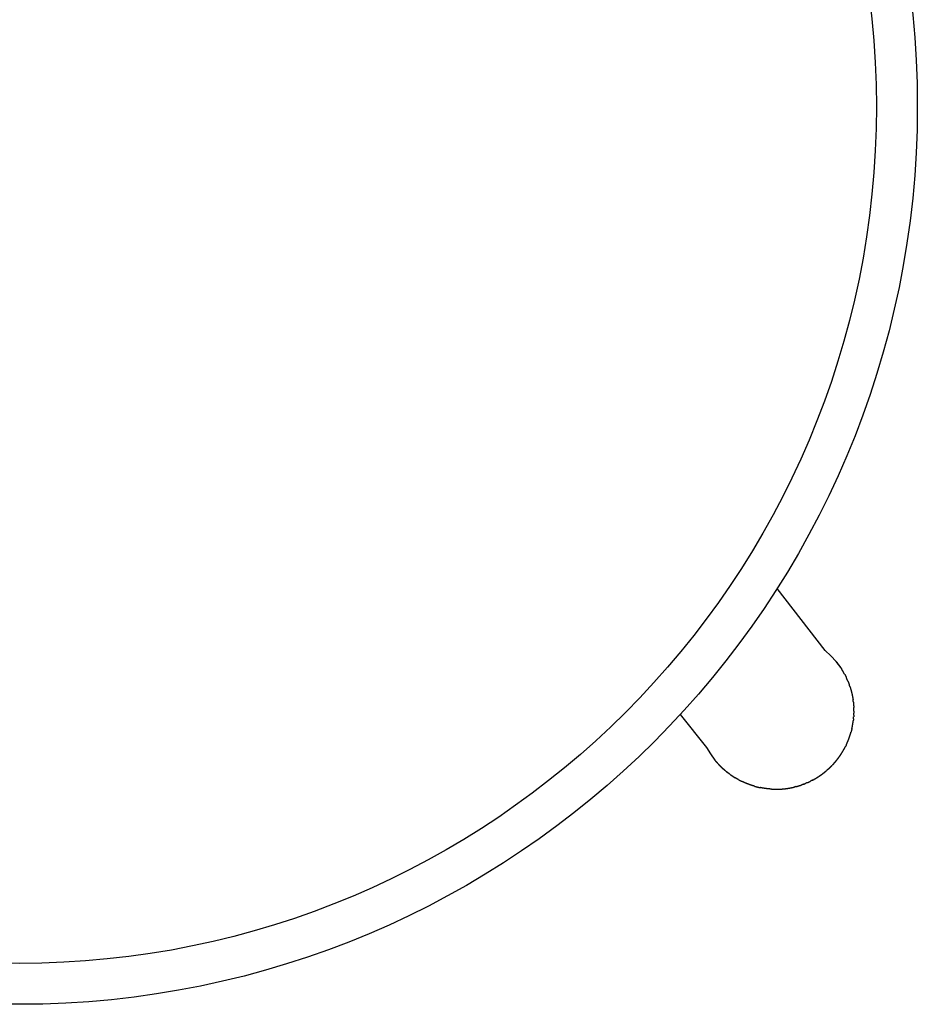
# Model space of a CAD drawing. Extents: x 4518 to 9639, y 4874 to 7834.
# Tile 6 of 8: x 8569 to 8776, y 7343 to 7570. Entities that reach past the tile are written whole.
import ezdxf

# ---------------------------------------------------------------- set-up
doc = ezdxf.new("R2010")
doc.units = 0
doc.header["$LTSCALE"] = 0.5
doc.layers.add('Visible Lines', color=7, linetype='CONTINUOUS', true_color=0x000000)

msp = doc.modelspace()

# ---------------------------------------------------------------- linework, layer by layer
at = {"layer": 'Visible Lines', "color": 0, "lineweight": -2}
for p, q in [((8754.589, 7424.321), (8743.469, 7438.609)), ((8755.897, 7423.123), (8754.589, 7424.321)), ((8757.08, 7421.805), (8755.897, 7423.123)), ((8758.129, 7420.38), (8757.08, 7421.805)), ((8759.037, 7418.857), (8758.129, 7420.38)), ((8721.169, 7409.593), (8727.209, 7402.018)), ((8727.209, 7402.018), (8728.115, 7400.498)), ((8728.115, 7400.498), (8729.162, 7399.077)), ((8729.162, 7399.077), (8730.342, 7397.763)), ((8730.342, 7397.763), (8731.653, 7396.561))]:
    msp.add_line(p, q, dxfattribs=at)
for radius in [206.73, 197.309]:
    msp.add_circle((8569.049, 7549.58), radius, dxfattribs=at)
for points in [[(8757.08, 7421.805), (8757.217, 7421.632), (8757.355, 7421.459)], [(8757.08, 7421.805), (8757.217, 7421.632), (8757.355, 7421.459)], [(8757.622, 7421.106), (8757.488, 7421.282), (8757.355, 7421.459)], [(8757.622, 7421.106), (8757.488, 7421.282), (8757.355, 7421.459)], [(8757.622, 7421.106), (8757.751, 7420.926), (8757.88, 7420.746)], [(8757.622, 7421.106), (8757.751, 7420.926), (8757.88, 7420.746)], [(8757.88, 7420.746), (8758.005, 7420.563), (8758.129, 7420.38)], [(8757.88, 7420.746), (8758.005, 7420.563), (8758.129, 7420.38)], [(8758.129, 7420.38), (8758.25, 7420.194), (8758.37, 7420.007)], [(8758.129, 7420.38), (8758.25, 7420.194), (8758.37, 7420.007)], [(8758.602, 7419.629), (8758.486, 7419.818), (8758.37, 7420.007)], [(8758.602, 7419.629), (8758.486, 7419.818), (8758.37, 7420.007)], [(8758.824, 7419.246), (8758.713, 7419.438), (8758.602, 7419.629)], [(8758.824, 7419.246), (8758.713, 7419.438), (8758.602, 7419.629)], [(8759.037, 7418.857), (8758.93, 7419.052), (8758.824, 7419.246)], [(8759.037, 7418.857), (8758.93, 7419.052), (8758.824, 7419.246)], [(8759.037, 7418.857), (8759.138, 7418.661), (8759.24, 7418.464)], [(8759.037, 7418.857), (8759.138, 7418.661), (8759.24, 7418.464)], [(8759.24, 7418.464), (8759.337, 7418.264), (8759.433, 7418.065)], [(8759.24, 7418.464), (8759.337, 7418.264), (8759.433, 7418.065)], [(8759.617, 7417.662), (8759.525, 7417.863), (8759.433, 7418.065)], [(8759.617, 7417.662), (8759.525, 7417.863), (8759.433, 7418.065)], [(8759.792, 7417.254), (8759.704, 7417.458), (8759.617, 7417.662)], [(8759.792, 7417.254), (8759.704, 7417.458), (8759.617, 7417.662)], [(8759.792, 7417.254), (8759.874, 7417.048), (8759.956, 7416.842)], [(8759.792, 7417.254), (8759.874, 7417.048), (8759.956, 7416.842)], [(8759.956, 7416.842), (8760.033, 7416.633), (8760.11, 7416.425)], [(8759.956, 7416.842), (8760.033, 7416.633), (8760.11, 7416.425)], [(8760.254, 7416.006), (8760.182, 7416.216), (8760.11, 7416.425)], [(8760.254, 7416.006), (8760.182, 7416.216), (8760.11, 7416.425)], [(8760.254, 7416.006), (8760.321, 7415.794), (8760.387, 7415.583)], [(8760.254, 7416.006), (8760.321, 7415.794), (8760.387, 7415.583)], [(8760.387, 7415.583), (8760.449, 7415.37), (8760.511, 7415.157)], [(8760.387, 7415.583), (8760.449, 7415.37), (8760.511, 7415.157)], [(8760.511, 7415.157), (8760.567, 7414.942), (8760.624, 7414.727)], [(8760.511, 7415.157), (8760.567, 7414.942), (8760.624, 7414.727)], [(8760.624, 7414.727), (8760.675, 7414.512), (8760.726, 7414.296)], [(8760.624, 7414.727), (8760.675, 7414.512), (8760.726, 7414.296)], [(8760.726, 7414.296), (8760.772, 7414.078), (8760.818, 7413.861)], [(8760.726, 7414.296), (8760.772, 7414.078), (8760.818, 7413.861)], [(8760.818, 7413.861), (8760.858, 7413.643), (8760.899, 7413.425)], [(8760.818, 7413.861), (8760.858, 7413.643), (8760.899, 7413.425)], [(8760.899, 7413.425), (8760.934, 7413.205), (8760.969, 7412.986)], [(8760.899, 7413.425), (8760.934, 7413.205), (8760.969, 7412.986)], [(8761.029, 7412.546), (8760.999, 7412.766), (8760.969, 7412.986)], [(8761.029, 7412.546), (8760.999, 7412.766), (8760.969, 7412.986)], [(8761.029, 7412.546), (8761.054, 7412.325), (8761.078, 7412.104)], [(8761.029, 7412.546), (8761.054, 7412.325), (8761.078, 7412.104)], [(8761.078, 7412.104), (8761.097, 7411.883), (8761.116, 7411.662)], [(8761.078, 7412.104), (8761.097, 7411.883), (8761.116, 7411.662)], [(8761.116, 7411.662), (8761.13, 7411.44), (8761.143, 7411.219)], [(8761.116, 7411.662), (8761.13, 7411.44), (8761.143, 7411.219)], [(8761.144, 7409.448), (8761.13, 7409.227), (8761.117, 7409.007)], [(8761.144, 7409.448), (8761.13, 7409.227), (8761.117, 7409.007)], [(8761.16, 7410.775), (8761.151, 7410.997), (8761.143, 7411.219)], [(8761.16, 7410.775), (8761.151, 7410.997), (8761.143, 7411.219)], [(8761.144, 7409.448), (8761.152, 7409.668), (8761.16, 7409.889)], [(8761.144, 7409.448), (8761.152, 7409.668), (8761.16, 7409.889)], [(8761.165, 7410.331), (8761.162, 7410.553), (8761.16, 7410.775)], [(8761.165, 7410.331), (8761.162, 7410.553), (8761.16, 7410.775)], [(8761.165, 7410.331), (8761.162, 7410.11), (8761.16, 7409.889)], [(8761.165, 7410.331), (8761.162, 7410.11), (8761.16, 7409.889)], [(8760.821, 7406.819), (8760.861, 7407.037), (8760.901, 7407.254)], [(8760.821, 7406.819), (8760.861, 7407.037), (8760.901, 7407.254)], [(8760.901, 7407.254), (8760.936, 7407.472), (8760.971, 7407.69)], [(8760.901, 7407.254), (8760.936, 7407.472), (8760.971, 7407.69)], [(8760.971, 7407.69), (8761.001, 7407.909), (8761.03, 7408.128)], [(8760.971, 7407.69), (8761.001, 7407.909), (8761.03, 7408.128)], [(8761.079, 7408.567), (8761.055, 7408.348), (8761.03, 7408.128)], [(8761.079, 7408.567), (8761.055, 7408.348), (8761.03, 7408.128)], [(8761.079, 7408.567), (8761.098, 7408.787), (8761.117, 7409.007)], [(8761.079, 7408.567), (8761.098, 7408.787), (8761.117, 7409.007)], [(8760.115, 7404.262), (8760.186, 7404.471), (8760.258, 7404.68)], [(8760.115, 7404.262), (8760.186, 7404.471), (8760.258, 7404.68)], [(8760.258, 7404.68), (8760.325, 7404.892), (8760.392, 7405.103)], [(8760.258, 7404.68), (8760.325, 7404.892), (8760.392, 7405.103)], [(8760.392, 7405.103), (8760.453, 7405.315), (8760.515, 7405.528)], [(8760.392, 7405.103), (8760.453, 7405.315), (8760.515, 7405.528)], [(8760.627, 7405.956), (8760.571, 7405.742), (8760.515, 7405.528)], [(8760.627, 7405.956), (8760.571, 7405.742), (8760.515, 7405.528)], [(8760.729, 7406.386), (8760.678, 7406.171), (8760.627, 7405.956)], [(8760.729, 7406.386), (8760.678, 7406.171), (8760.627, 7405.956)], [(8760.729, 7406.386), (8760.775, 7406.603), (8760.821, 7406.819)], [(8760.729, 7406.386), (8760.775, 7406.603), (8760.821, 7406.819)], [(8759.437, 7402.624), (8759.339, 7402.425), (8759.242, 7402.226)], [(8759.437, 7402.624), (8759.339, 7402.425), (8759.242, 7402.226)], [(8759.437, 7402.624), (8759.529, 7402.826), (8759.621, 7403.027)], [(8759.437, 7402.624), (8759.529, 7402.826), (8759.621, 7403.027)], [(8759.621, 7403.027), (8759.709, 7403.231), (8759.796, 7403.435)], [(8759.621, 7403.027), (8759.709, 7403.231), (8759.796, 7403.435)], [(8759.796, 7403.435), (8759.878, 7403.641), (8759.96, 7403.847)], [(8759.796, 7403.435), (8759.878, 7403.641), (8759.96, 7403.847)], [(8759.96, 7403.847), (8760.037, 7404.054), (8760.115, 7404.262)], [(8759.96, 7403.847), (8760.037, 7404.054), (8760.115, 7404.262)], [(8757.871, 7399.943), (8757.997, 7400.126), (8758.123, 7400.31)], [(8757.871, 7399.943), (8757.997, 7400.126), (8758.123, 7400.31)], [(8758.123, 7400.31), (8758.245, 7400.496), (8758.366, 7400.682)], [(8758.123, 7400.31), (8758.245, 7400.496), (8758.366, 7400.682)], [(8758.366, 7400.682), (8758.483, 7400.871), (8758.6, 7401.06)], [(8758.366, 7400.682), (8758.483, 7400.871), (8758.6, 7401.06)], [(8758.6, 7401.06), (8758.711, 7401.251), (8758.823, 7401.443)], [(8758.6, 7401.06), (8758.711, 7401.251), (8758.823, 7401.443)], [(8758.823, 7401.443), (8758.93, 7401.638), (8759.038, 7401.832)], [(8758.823, 7401.443), (8758.93, 7401.638), (8759.038, 7401.832)], [(8759.038, 7401.832), (8759.14, 7402.029), (8759.242, 7402.226)], [(8759.038, 7401.832), (8759.14, 7402.029), (8759.242, 7402.226)], [(8728.888, 7399.422), (8729.025, 7399.249), (8729.162, 7399.077)], [(8728.888, 7399.422), (8729.025, 7399.249), (8729.162, 7399.077)], [(8729.445, 7398.738), (8729.304, 7398.907), (8729.162, 7399.077)], [(8729.445, 7398.738), (8729.304, 7398.907), (8729.162, 7399.077)], [(8729.736, 7398.406), (8729.59, 7398.572), (8729.445, 7398.738)], [(8729.736, 7398.406), (8729.59, 7398.572), (8729.445, 7398.738)], [(8729.736, 7398.406), (8729.885, 7398.243), (8730.035, 7398.081)], [(8729.736, 7398.406), (8729.885, 7398.243), (8730.035, 7398.081)], [(8730.035, 7398.081), (8730.188, 7397.922), (8730.342, 7397.763)], [(8730.035, 7398.081), (8730.188, 7397.922), (8730.342, 7397.763)], [(8755.861, 7397.568), (8756.017, 7397.727), (8756.173, 7397.885)], [(8755.861, 7397.568), (8756.017, 7397.727), (8756.173, 7397.885)], [(8756.478, 7398.21), (8756.326, 7398.048), (8756.173, 7397.885)], [(8756.478, 7398.21), (8756.326, 7398.048), (8756.173, 7397.885)], [(8756.478, 7398.21), (8756.625, 7398.377), (8756.773, 7398.543)], [(8756.478, 7398.21), (8756.625, 7398.377), (8756.773, 7398.543)], [(8756.773, 7398.543), (8756.917, 7398.713), (8757.061, 7398.883)], [(8756.773, 7398.543), (8756.917, 7398.713), (8757.061, 7398.883)], [(8757.061, 7398.883), (8757.2, 7399.056), (8757.339, 7399.229)], [(8757.061, 7398.883), (8757.2, 7399.056), (8757.339, 7399.229)], [(8757.339, 7399.229), (8757.474, 7399.406), (8757.61, 7399.583)], [(8757.339, 7399.229), (8757.474, 7399.406), (8757.61, 7399.583)], [(8757.61, 7399.583), (8757.74, 7399.763), (8757.871, 7399.943)], [(8757.61, 7399.583), (8757.74, 7399.763), (8757.871, 7399.943)], [(8730.342, 7397.763), (8730.5, 7397.607), (8730.658, 7397.45)], [(8730.342, 7397.763), (8730.5, 7397.607), (8730.658, 7397.45)], [(8730.658, 7397.45), (8730.82, 7397.298), (8730.982, 7397.146)], [(8730.658, 7397.45), (8730.82, 7397.298), (8730.982, 7397.146)], [(8730.982, 7397.146), (8731.148, 7396.998), (8731.314, 7396.85)], [(8730.982, 7397.146), (8731.148, 7396.998), (8731.314, 7396.85)], [(8731.653, 7396.561), (8731.483, 7396.706), (8731.314, 7396.85)], [(8731.653, 7396.561), (8731.483, 7396.706), (8731.314, 7396.85)], [(8731.653, 7396.561), (8731.825, 7396.421), (8731.998, 7396.282)], [(8731.653, 7396.561), (8731.825, 7396.421), (8731.998, 7396.282)], [(8732.35, 7396.011), (8732.174, 7396.146), (8731.998, 7396.282)], [(8732.35, 7396.011), (8732.174, 7396.146), (8731.998, 7396.282)], [(8732.708, 7395.748), (8732.529, 7395.88), (8732.35, 7396.011)], [(8732.708, 7395.748), (8732.529, 7395.88), (8732.35, 7396.011)], [(8732.708, 7395.748), (8732.89, 7395.621), (8733.073, 7395.495)], [(8732.708, 7395.748), (8732.89, 7395.621), (8733.073, 7395.495)], [(8753.126, 7395.343), (8753.308, 7395.467), (8753.491, 7395.591)], [(8753.126, 7395.343), (8753.308, 7395.467), (8753.491, 7395.591)], [(8753.491, 7395.591), (8753.671, 7395.719), (8753.85, 7395.848)], [(8753.491, 7395.591), (8753.671, 7395.719), (8753.85, 7395.848)], [(8753.85, 7395.848), (8754.027, 7395.981), (8754.203, 7396.114)], [(8753.85, 7395.848), (8754.027, 7395.981), (8754.203, 7396.114)], [(8754.203, 7396.114), (8754.376, 7396.251), (8754.549, 7396.388)], [(8754.203, 7396.114), (8754.376, 7396.251), (8754.549, 7396.388)], [(8754.549, 7396.388), (8754.719, 7396.53), (8754.888, 7396.671)], [(8754.549, 7396.388), (8754.719, 7396.53), (8754.888, 7396.671)], [(8755.22, 7396.962), (8755.054, 7396.816), (8754.888, 7396.671)], [(8755.22, 7396.962), (8755.054, 7396.816), (8754.888, 7396.671)], [(8755.544, 7397.261), (8755.382, 7397.111), (8755.22, 7396.962)], [(8755.544, 7397.261), (8755.382, 7397.111), (8755.22, 7396.962)], [(8755.544, 7397.261), (8755.703, 7397.414), (8755.861, 7397.568)], [(8755.544, 7397.261), (8755.703, 7397.414), (8755.861, 7397.568)], [(8733.073, 7395.495), (8733.258, 7395.372), (8733.443, 7395.25)], [(8733.073, 7395.495), (8733.258, 7395.372), (8733.443, 7395.25)], [(8733.443, 7395.25), (8733.631, 7395.132), (8733.819, 7395.015)], [(8733.443, 7395.25), (8733.631, 7395.132), (8733.819, 7395.015)], [(8734.201, 7394.789), (8734.01, 7394.902), (8733.819, 7395.015)], [(8734.201, 7394.789), (8734.01, 7394.902), (8733.819, 7395.015)], [(8734.588, 7394.572), (8734.395, 7394.681), (8734.201, 7394.789)], [(8734.588, 7394.572), (8734.395, 7394.681), (8734.201, 7394.789)], [(8734.588, 7394.572), (8734.784, 7394.469), (8734.98, 7394.365)], [(8734.588, 7394.572), (8734.784, 7394.469), (8734.98, 7394.365)], [(8734.98, 7394.365), (8735.178, 7394.267), (8735.377, 7394.168)], [(8734.98, 7394.365), (8735.178, 7394.267), (8735.377, 7394.168)], [(8735.778, 7393.981), (8735.577, 7394.075), (8735.377, 7394.168)], [(8735.778, 7393.981), (8735.577, 7394.075), (8735.377, 7394.168)], [(8736.184, 7393.803), (8735.981, 7393.892), (8735.778, 7393.981)], [(8736.184, 7393.803), (8735.981, 7393.892), (8735.778, 7393.981)], [(8736.594, 7393.636), (8736.389, 7393.719), (8736.184, 7393.803)], [(8736.594, 7393.636), (8736.389, 7393.719), (8736.184, 7393.803)], [(8737.007, 7393.478), (8736.8, 7393.557), (8736.594, 7393.636)], [(8737.007, 7393.478), (8736.8, 7393.557), (8736.594, 7393.636)], [(8737.423, 7393.331), (8737.215, 7393.405), (8737.007, 7393.478)], [(8737.423, 7393.331), (8737.215, 7393.405), (8737.007, 7393.478)], [(8737.844, 7393.194), (8737.634, 7393.263), (8737.423, 7393.331)], [(8737.844, 7393.194), (8737.634, 7393.263), (8737.423, 7393.331)], [(8748.747, 7393.238), (8748.957, 7393.309), (8749.167, 7393.38)], [(8748.747, 7393.238), (8748.957, 7393.309), (8749.167, 7393.38)], [(8749.584, 7393.532), (8749.376, 7393.456), (8749.167, 7393.38)], [(8749.584, 7393.532), (8749.376, 7393.456), (8749.167, 7393.38)], [(8749.584, 7393.532), (8749.791, 7393.613), (8749.997, 7393.694)], [(8749.584, 7393.532), (8749.791, 7393.613), (8749.997, 7393.694)], [(8750.406, 7393.866), (8750.201, 7393.78), (8749.997, 7393.694)], [(8750.406, 7393.866), (8750.201, 7393.78), (8749.997, 7393.694)], [(8750.406, 7393.866), (8750.607, 7393.957), (8750.809, 7394.047)], [(8750.406, 7393.866), (8750.607, 7393.957), (8750.809, 7394.047)], [(8750.809, 7394.047), (8751.009, 7394.143), (8751.208, 7394.239)], [(8750.809, 7394.047), (8751.009, 7394.143), (8751.208, 7394.239)], [(8751.602, 7394.441), (8751.405, 7394.34), (8751.208, 7394.239)], [(8751.602, 7394.441), (8751.405, 7394.34), (8751.208, 7394.239)], [(8751.602, 7394.441), (8751.797, 7394.546), (8751.991, 7394.652)], [(8751.602, 7394.441), (8751.797, 7394.546), (8751.991, 7394.652)], [(8751.991, 7394.652), (8752.183, 7394.762), (8752.375, 7394.873)], [(8751.991, 7394.652), (8752.183, 7394.762), (8752.375, 7394.873)], [(8752.375, 7394.873), (8752.564, 7394.988), (8752.753, 7395.103)], [(8752.375, 7394.873), (8752.564, 7394.988), (8752.753, 7395.103)], [(8752.753, 7395.103), (8752.939, 7395.223), (8753.126, 7395.343)], [(8752.753, 7395.103), (8752.939, 7395.223), (8753.126, 7395.343)], [(8738.267, 7393.068), (8738.056, 7393.131), (8737.844, 7393.194)], [(8738.267, 7393.068), (8738.056, 7393.131), (8737.844, 7393.194)], [(8738.267, 7393.068), (8738.481, 7393.01), (8738.694, 7392.952)], [(8738.267, 7393.068), (8738.481, 7393.01), (8738.694, 7392.952)], [(8738.694, 7392.952), (8738.908, 7392.899), (8739.122, 7392.846)], [(8738.694, 7392.952), (8738.908, 7392.899), (8739.122, 7392.846)], [(8739.122, 7392.846), (8739.338, 7392.798), (8739.554, 7392.751)], [(8739.122, 7392.846), (8739.338, 7392.798), (8739.554, 7392.751)], [(8739.987, 7392.666), (8739.77, 7392.708), (8739.554, 7392.751)], [(8739.987, 7392.666), (8739.77, 7392.708), (8739.554, 7392.751)], [(8740.422, 7392.592), (8740.204, 7392.629), (8739.987, 7392.666)], [(8740.422, 7392.592), (8740.204, 7392.629), (8739.987, 7392.666)], [(8740.858, 7392.529), (8740.64, 7392.56), (8740.422, 7392.592)], [(8740.858, 7392.529), (8740.64, 7392.56), (8740.422, 7392.592)], [(8741.296, 7392.476), (8741.077, 7392.502), (8740.858, 7392.529)], [(8741.296, 7392.476), (8741.077, 7392.502), (8740.858, 7392.529)], [(8741.735, 7392.434), (8741.516, 7392.455), (8741.296, 7392.476)], [(8741.735, 7392.434), (8741.516, 7392.455), (8741.296, 7392.476)], [(8742.175, 7392.403), (8741.955, 7392.418), (8741.735, 7392.434)], [(8742.175, 7392.403), (8741.955, 7392.418), (8741.735, 7392.434)], [(8742.175, 7392.403), (8742.396, 7392.393), (8742.616, 7392.382)], [(8742.175, 7392.403), (8742.396, 7392.393), (8742.616, 7392.382)], [(8742.616, 7392.382), (8742.837, 7392.377), (8743.058, 7392.373)], [(8742.616, 7392.382), (8742.837, 7392.377), (8743.058, 7392.373)], [(8743.058, 7392.373), (8743.281, 7392.373), (8743.503, 7392.374)], [(8743.058, 7392.373), (8743.281, 7392.373), (8743.503, 7392.374)], [(8743.503, 7392.374), (8743.725, 7392.38), (8743.947, 7392.386)], [(8743.503, 7392.374), (8743.725, 7392.38), (8743.947, 7392.386)], [(8743.947, 7392.386), (8744.17, 7392.398), (8744.392, 7392.409)], [(8743.947, 7392.386), (8744.17, 7392.398), (8744.392, 7392.409)], [(8744.392, 7392.409), (8744.614, 7392.426), (8744.836, 7392.444)], [(8744.392, 7392.409), (8744.614, 7392.426), (8744.836, 7392.444)], [(8744.836, 7392.444), (8745.057, 7392.466), (8745.278, 7392.489)], [(8744.836, 7392.444), (8745.057, 7392.466), (8745.278, 7392.489)], [(8745.278, 7392.489), (8745.499, 7392.517), (8745.72, 7392.545)], [(8745.278, 7392.489), (8745.499, 7392.517), (8745.72, 7392.545)], [(8745.72, 7392.545), (8745.939, 7392.578), (8746.159, 7392.612)], [(8745.72, 7392.545), (8745.939, 7392.578), (8746.159, 7392.612)], [(8746.159, 7392.612), (8746.378, 7392.65), (8746.597, 7392.689)], [(8746.159, 7392.612), (8746.378, 7392.65), (8746.597, 7392.689)], [(8746.597, 7392.689), (8746.814, 7392.734), (8747.032, 7392.778)], [(8746.597, 7392.689), (8746.814, 7392.734), (8747.032, 7392.778)], [(8747.032, 7392.778), (8747.249, 7392.827), (8747.465, 7392.877)], [(8747.032, 7392.778), (8747.249, 7392.827), (8747.465, 7392.877)], [(8747.895, 7392.987), (8747.68, 7392.932), (8747.465, 7392.877)], [(8747.895, 7392.987), (8747.68, 7392.932), (8747.465, 7392.877)], [(8747.895, 7392.987), (8748.109, 7393.047), (8748.323, 7393.107)], [(8747.895, 7392.987), (8748.109, 7393.047), (8748.323, 7393.107)], [(8748.323, 7393.107), (8748.535, 7393.173), (8748.747, 7393.238)], [(8748.323, 7393.107), (8748.535, 7393.173), (8748.747, 7393.238)]]:
    msp.add_open_spline(points, degree=2, dxfattribs=at)

doc.saveas('drawing.dxf')
